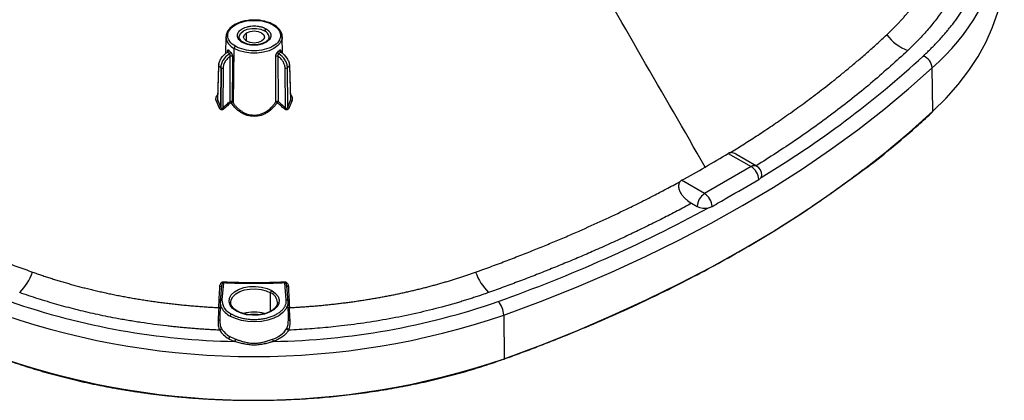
# Model space of a CAD drawing. Header units: millimetres. Extents: x 6 to 1356, y 6 to 988.
# Tile 21 of 23: x 1028 to 1339, y 671 to 792. Entities that reach past the tile are written whole.
import ezdxf

# ---------------------------------------------------------------- set-up
doc = ezdxf.new("R2010")
doc.units = ezdxf.units.MM
doc.header["$LTSCALE"] = 5

msp = doc.modelspace()

# ---------------------------------------------------------------- linework, layer by layer
for p, q in [((1093.15, 786.155), (1093.036, 780.837)), ((1093.149, 786.049), (1093.15, 786.155)), ((1099.69, 784.723), (1099.69, 787.445)), ((1111.059, 780.837), (1110.945, 786.155)), ((1095.495, 765.104), (1095.755, 782.46)), ((1093.631, 781.488), (1093.62, 781.507)), ((1094.434, 765.715), (1094.498, 779.998)), ((1109.596, 779.998), (1109.661, 765.715)), ((1090.784, 777.171), (1090.475, 766.621)), ((1090.536, 766.01), (1090.859, 777.002)), ((1091.489, 776.372), (1091.394, 763.991)), ((1091.577, 776.307), (1091.481, 763.75)), ((1092.248, 776.254), (1092.151, 763.682)), ((1111.944, 763.682), (1111.847, 776.254)), ((1112.701, 763.991), (1112.606, 776.372)), ((1113.236, 777.002), (1113.559, 766.01)), ((1113.62, 766.611), (1113.311, 777.171)), ((1316.806, 762.626), (1316.558, 776.363)), ((1090.492, 766.622), (1090.536, 766.01)), ((1090.961, 763.739), (1090.108, 765.757)), ((1090.536, 766.01), (1091.394, 763.991)), ((1112.701, 763.991), (1113.559, 766.01)), ((1113.987, 765.757), (1113.134, 763.739)), ((1252.057, 749.277), (1259.339, 745.073)), ((1261.006, 745.238), (1254.468, 749.013)), ((1259.339, 745.073), (1244.569, 736.546)), ((1244.569, 736.546), (1237.286, 740.75)), ((1240.471, 733.469), (1242.212, 732.464)), ((1091.72, 707.288), (1091.321, 702.488)), ((1091.76, 707.435), (1091.717, 707.236)), ((1092.323, 708.285), (1091.875, 702.895)), ((1112.22, 702.895), (1111.772, 708.285)), ((1112.378, 707.236), (1112.335, 707.435)), ((1112.357, 707.438), (1112.414, 707.201)), ((1112.774, 702.488), (1112.375, 707.288)), ((1107.183, 699.321), (1107.271, 705.183)), ((1091.309, 702.244), (1091.184, 696.415)), ((1091.321, 702.488), (1091.32, 702.465)), ((1094.661, 702.115), (1094.66, 702.205)), ((1112.774, 702.488), (1112.775, 702.465)), ((1112.911, 696.415), (1112.786, 702.244)), ((1094.856, 697.563), (1094.453, 697.784)), ((1096.709, 699.399), (1096.198, 699.729)), ((1181.02, 698.119), (1181.174, 684.327)), ((1091.211, 696.415), (1091.219, 696.197)), ((1112.876, 696.198), (1112.884, 696.415))]:
    msp.add_line(p, q)
at = {"flags": 128}
for points in [[(1316.806, 762.626), (1321.005, 766.782), (1324.797, 771.066), (1328.171, 775.465), (1331.116, 779.966), (1333.624, 784.554), (1335.687, 789.215), (1337.298, 793.936), (1338.452, 798.701), (1339.146, 803.495), (1339.377, 808.304), (1339.366, 809.373)], [(1316.806, 762.618), (1321.005, 766.774), (1324.797, 771.058), (1328.171, 775.457), (1331.116, 779.958), (1333.624, 784.546), (1335.687, 789.207), (1337.298, 793.928), (1338.452, 798.693), (1339.146, 803.487), (1339.377, 808.296), (1339.374, 808.834)], [(1097.326, 786.049), (1097.383, 786.51), (1097.84, 787.322), (1098.708, 788.012), (1099.904, 788.513), (1101.309, 788.777), (1102.786, 788.777), (1104.191, 788.513), (1105.387, 788.012)], [(1110.945, 786.155), (1110.89, 785.517), (1110.447, 784.395), (1109.582, 783.359), (1108.34, 782.46), (1106.782, 781.742), (1104.986, 781.243), (1103.044, 780.987), (1101.051, 780.987), (1099.108, 781.243), (1097.313, 781.742), (1095.755, 782.46)], [(1104.404, 784.723), (1103.323, 784.306), (1102.047, 784.16), (1100.772, 784.306), (1099.69, 784.723), (1098.968, 785.348), (1098.714, 786.084), (1098.968, 786.82), (1099.69, 787.445)], [(1099.69, 787.445), (1100.772, 787.862), (1102.047, 788.008), (1103.323, 787.862), (1104.404, 787.445), (1105.127, 786.82), (1105.381, 786.084), (1105.127, 785.348), (1104.404, 784.723)], [(1093.376, 781.121), (1093.455, 781.152), (1093.471, 781.16)], [(1110.719, 781.121), (1110.64, 781.152), (1110.619, 781.162)], [(1181.02, 698.119), (1192.632, 702.436), (1203.993, 706.97), (1215.09, 711.718), (1225.911, 716.673), (1236.445, 721.83), (1246.68, 727.184), (1256.605, 732.729), (1266.21, 738.459), (1275.484, 744.367), (1284.418, 750.448), (1293.001, 756.695), (1301.225, 763.101), (1309.08, 769.659), (1316.558, 776.363)], [(1181.174, 684.327), (1192.794, 688.647), (1204.163, 693.185), (1215.267, 697.936), (1226.096, 702.894), (1236.637, 708.055), (1246.879, 713.412), (1256.811, 718.961), (1266.423, 724.695), (1275.704, 730.607), (1284.643, 736.693), (1293.233, 742.944), (1301.462, 749.354), (1309.323, 755.917), (1316.806, 762.626)], [(1181.174, 684.319), (1192.794, 688.639), (1204.163, 693.177), (1215.267, 697.928), (1226.096, 702.886), (1236.637, 708.047), (1246.879, 713.404), (1256.811, 718.953), (1266.423, 724.687), (1275.704, 730.6), (1284.643, 736.685), (1293.233, 742.936), (1301.462, 749.347), (1309.323, 755.909), (1316.806, 762.618)], [(1096.431, 699.371), (1095.25, 700.241), (1094.464, 701.249), (1094.119, 702.337), (1094.235, 703.44), (1094.804, 704.495), (1095.795, 705.441), (1097.149, 706.223), (1098.788, 706.795), (1100.616, 707.124), (1102.527, 707.19), (1104.41, 706.991), (1106.157, 706.538), (1107.664, 705.856)], [(1094.66, 702.205), (1094.781, 702.937), (1095.311, 703.918), (1096.232, 704.798), (1097.492, 705.525), (1099.016, 706.057), (1100.716, 706.363), (1102.493, 706.425), (1104.245, 706.239), (1105.869, 705.817), (1107.271, 705.183)], [(1107.664, 705.856), (1108.845, 704.986), (1109.631, 703.978), (1109.976, 702.89), (1109.86, 701.787), (1109.29, 700.732), (1108.3, 699.786), (1106.946, 699.004), (1105.307, 698.432), (1103.479, 698.103), (1101.568, 698.037), (1099.684, 698.236), (1097.938, 698.69), (1096.431, 699.371)], [(1112.775, 702.465), (1112.663, 701.227), (1112.126, 700.026), (1111.186, 698.911), (1109.88, 697.926), (1108.261, 697.111), (1106.394, 696.498), (1104.353, 696.113), (1102.219, 695.969), (1100.079, 696.073), (1098.017, 696.421), (1096.117, 696.999), (1094.856, 697.563)], [(1181.174, 684.319), (1181.168, 684.236), (1181.152, 684.166), (1181.125, 684.113), (1181.088, 684.078), (1181.044, 684.063), (1180.993, 684.068), (1180.938, 684.093), (1180.881, 684.138)]]:
    msp.add_lwpolyline(points, dxfattribs=at)
for centre, radius, start, end in [((1274.163, 826.103), 65.356, 310.44196, 351.01448), ((1106.239, 787.973), 0.854, 122.60548, 177.39452), ((1108.108, 789.731), 0.267, 64.11271, 127.18365), ((1097.517, 786.479), 4.389, 185.62345, 246.33366), ((1104.474, 785.894), 2.306, 5.60435, 66.69926), ((1314.122, 795.768), 14.91, 216.9455, 249.32894), ((1093.384, 781.929), 0.666, 296.81275, 354.54061), ((1096.61, 782.411), 0.856, 122.65226, 176.77035), ((1098.479, 784.154), 0.281, 67.02176, 125.50082), ((1110.71, 781.929), 0.666, 185.45939, 243.18725), ((1093.43, 781.405), 0.224, 318.89176, 354.18385), ((1093.867, 781.376), 0.728, 302.4804, 355.59523), ((1094.769, 779.165), 0.876, 60.47188, 107.99834), ((1109.326, 779.165), 0.876, 72.00166, 119.52814), ((1110.228, 781.376), 0.728, 184.40477, 237.5196), ((1110.673, 781.41), 0.234, 196.64365, 220.75911), ((1096.722, 1016.255), 320.754, 301.1035, 312.57453), ((1312.237, 775.978), 4.338, 5.09079, 69.91521), ((1091.02, 777.168), 0.231, 113.10032, 225.8305), ((1091.784, 776.681), 0.427, 226.45017, 241.16064), ((1091.978, 777.112), 0.899, 243.54264, 287.45947), ((1112.115, 777.033), 0.824, 251.00678, 306.57929), ((1113.078, 777.172), 0.232, 312.84207, 359.63949), ((1089.575, 767.149), 1.49, 290.94147, 310.14928), ((1090.421, 765.163), 1.523, 290.78738, 309.71535), ((1097.585, 768.059), 6.977, 218.85259, 222.86317), ((1106.51, 768.059), 6.977, 317.13683, 321.14739), ((1113.674, 765.163), 1.523, 230.28463, 249.21261), ((1114.519, 767.149), 1.49, 229.85069, 249.05851), ((1316.494, 762.603), 0.312, 314.287, 2.65183), ((1316.366, 762.618), 0.44, 0.00168, 1.03531), ((1260.316, 743.71), 1.677, 65.69288, 125.61758), ((1256.58, 740.759), 5.121, 2.52783, 57.40046), ((1259.339, 742.351), 3.333, 0, 60.00269), ((1261.422, 742.37), 1.251, 322.79383, 359.12948), ((1247.329, 732.231), 5.123, 122.60548, 177.39452), ((1241.81, 732.232), 5.121, 2.52811, 57.40049), ((1021.816, 1146.01), 470.696, 289.54193, 298.42161), ((1244.583, 737.089), 5.197, 242.8537, 284.06449), ((1014.591, 718.202), 18.573, 315.73238, 339.51197), ((1189.504, 718.202), 18.573, 200.48803, 224.26762), ((1091.35, 708.017), 0.871, 259.74052, 294.7854), ((1087.252, 708.887), 5.107, 353.23298, 357.22718), ((1116.843, 708.887), 5.107, 182.77283, 186.76703), ((1112.745, 708.017), 0.871, 245.2146, 280.25948), ((1108.126, 705.135), 0.856, 122.65226, 176.77035), ((1105.886, 701.914), 3.551, 2.63454, 67.03975), ((1100.024, 919.062), 229.313, 250.85891, 268.97338), ((1095.146, 702.19), 3.836, 175.88431, 208.21158), ((1091.815, 702.396), 0.502, 83.18984, 169.53529), ((1096.841, 703.006), 4.967, 181.27233, 246.31997), ((1104.225, 918.197), 228.445, 270.99194, 289.17577), ((1112.279, 702.396), 0.502, 10.46471, 96.81016), ((1174.418, 697.937), 6.605, 1.57072, 42.8284), ((1102.047, 929.191), 244.195, 251.13132, 288.86868), ((1090.99, 702.486), 2.007, 266.83202, 278.0491), ((1097.543, 703.676), 6.654, 209.73318, 242.32672), ((1095.308, 697.736), 0.856, 122.65226, 176.77035), ((1096.593, 699.15), 0.274, 65.0804, 126.23301), ((1102.048, 687.103), 11.969, 73.94512, 106.16493), ((1113.105, 702.486), 2.007, 261.95089, 273.16794), ((1090.761, 696.956), 0.508, 258.59551, 327.62551), ((1113.334, 696.956), 0.508, 212.37449, 281.40449), ((1091.069, 693.964), 0.623, 278.2753, 353.23975), ((1097.4, 697.127), 7.297, 211.19386, 241.90775), ((1097.626, 697.486), 6.942, 211.19386, 241.90775), ((1105.469, 698.442), 8.298, 286.90259, 326.73495), ((1113.026, 693.964), 0.623, 186.76025, 261.7247), ((1093.503, 691.41), 0.856, 302.65226, 356.77035), ((1100.196, 701.594), 12.559, 240.25381, 250.07252), ((1100.286, 701.736), 11.949, 240.25381, 250.07252), ((1095.129, 690.534), 1.085, 316.46298, 358.36423), ((1108.966, 690.534), 1.085, 181.63577, 223.53702), ((1102.047, 915.849), 244.671, 251.13132, 288.86868), ((1102.047, 915.842), 244.671, 251.13132, 288.86868), ((1180.461, 684.319), 0.713, 0.00166, 0.64109)]:
    msp.add_arc(centre, radius, start, end)
for points, knots in [([(1244.771, 744.957), (1231.351, 768.201), (1217.931, 791.445), (1203.626, 816.22), (1202.427, 817.486), (1197.99, 820.048), (1194.802, 821.888), (1191.614, 823.728)], [0.03717354, 0.03717354, 0.03717354, 0.03717354, 0.80889726, 0.80889726, 0.85973381, 0.85973381, 0.98935078, 0.98935078, 0.98935078, 0.98935078]), ([(1302.205, 786.806), (1302.493, 787.077), (1303.07, 787.62), (1303.916, 788.446), (1304.749, 789.281), (1305.569, 790.128), (1306.375, 790.986), (1307.166, 791.854), (1307.942, 792.733), (1308.703, 793.623), (1309.447, 794.523), (1310.175, 795.433), (1310.886, 796.353), (1311.579, 797.284), (1312.255, 798.224), (1312.912, 799.174), (1313.55, 800.133), (1314.168, 801.101), (1314.766, 802.078), (1315.344, 803.064), (1315.9, 804.058), (1316.435, 805.06), (1316.948, 806.069), (1317.439, 807.087), (1317.907, 808.111), (1318.351, 809.141), (1318.772, 810.178), (1319.17, 811.221), (1319.543, 812.268), (1319.891, 813.321), (1320.215, 814.378), (1320.513, 815.439), (1320.785, 816.503), (1321.032, 817.571), (1321.253, 818.641), (1321.449, 819.713), (1321.559, 820.429), (1321.613, 820.787)], [0, 0, 0, 0, 0.02640725, 0.05297125, 0.07969003, 0.10656195, 0.13358557, 0.16075966, 0.18808316, 0.21555525, 0.24317525, 0.27094272, 0.2988565, 0.32691226, 0.35510507, 0.38343025, 0.41188332, 0.44046005, 0.46915645, 0.49796876, 0.52689348, 0.55592734, 0.58506669, 0.61430465, 0.64363328, 0.67304485, 0.70253183, 0.73208692, 0.76170303, 0.79137333, 0.82109121, 0.8508503, 0.88064442, 0.91046574, 0.94030494, 0.97015274, 1, 1, 1, 1]), ([(1313.727, 780.052), (1314.055, 780.359), (1314.71, 780.973), (1315.666, 781.903), (1316.602, 782.839), (1317.518, 783.781), (1318.412, 784.73), (1319.285, 785.685), (1320.137, 786.647), (1320.967, 787.616), (1321.777, 788.591), (1323.626, 790.893), (1326.294, 794.58), (1329.363, 799.736), (1331.852, 804.995), (1333.324, 809.145), (1334.153, 812.125), (1334.582, 813.909), (1334.945, 815.698), (1335.24, 817.49), (1335.474, 819.287), (1335.574, 820.487), (1335.624, 821.087)], [0, 0, 0, 0, 0.0249202, 0.0498247, 0.0747177, 0.0996031, 0.124485, 0.1493676, 0.1742549, 0.199151, 0.22406, 0.2489859, 0.3744777, 0.5000015, 0.6254932, 0.751017, 0.7925412, 0.8340294, 0.8755005, 0.9169733, 0.9584669, 1, 1, 1, 1]), ([(1329.456, 818.341), (1329.41, 818.017), (1329.32, 817.369), (1329.159, 816.399), (1328.979, 815.431), (1328.779, 814.465), (1328.559, 813.5), (1328.32, 812.538), (1328.06, 811.577), (1327.781, 810.618), (1327.481, 809.661), (1327.002, 808.228), (1326.296, 806.325), (1325.291, 803.965), (1324.165, 801.625), (1323.003, 799.462), (1321.834, 797.474), (1320.682, 795.658), (1319.459, 793.861), (1318.163, 792.083), (1316.794, 790.324), (1315.354, 788.583), (1313.841, 786.862), (1312.254, 785.16), (1310.601, 783.475), (1309.439, 782.37), (1308.858, 781.817)], [0, 0, 0, 0, 0.0251513, 0.0502814, 0.0753939, 0.1004922, 0.12558, 0.1506609, 0.1757384, 0.2008161, 0.2258977, 0.2509867, 0.3137418, 0.3763959, 0.4390043, 0.5016227, 0.551586, 0.6014467, 0.6512329, 0.7009723, 0.7506932, 0.8004236, 0.8501915, 0.900025, 0.9499519, 1, 1, 1, 1]), ([(1108.225, 789.971), (1107.981, 790.102), (1107.278, 790.482), (1105.929, 790.967), (1104.178, 791.342), (1102.333, 791.491), (1100.476, 791.412), (1098.686, 791.106), (1097.036, 790.585), (1095.598, 789.864), (1094.427, 788.966), (1093.609, 787.92), (1093.172, 786.916), (1093.19, 786.279), (1093.196, 786.04)], [0, 0, 0, 0, 0.0474598, 0.1372806, 0.2270074, 0.3165897, 0.4061365, 0.4957753, 0.5856312, 0.6758582, 0.7665319, 0.8572276, 0.9464605, 1, 1, 1, 1]), ([(1096.148, 783.132), (1095.376, 783.578), (1094.757, 784.112), (1093.922, 785.277), (1093.704, 785.907), (1093.704, 787.168), (1093.922, 787.798), (1094.757, 788.963), (1095.376, 789.497), (1096.92, 790.389), (1097.846, 790.746), (1099.864, 791.229), (1100.955, 791.354), (1103.14, 791.354), (1104.231, 791.229), (1106.249, 790.746), (1107.175, 790.389), (1107.947, 789.943)], [0, 0, 0, 0, 0.125, 0.125, 0.25, 0.25, 0.375, 0.375, 0.5, 0.5, 0.625, 0.625, 0.75, 0.75, 0.875, 0.875, 1, 1, 1, 1]), ([(1107.947, 789.943), (1108.719, 789.497), (1109.337, 788.963), (1110.173, 787.798), (1110.39, 787.168), (1110.39, 785.907), (1110.173, 785.277), (1109.337, 784.112), (1108.719, 783.578), (1107.175, 782.686), (1106.249, 782.329), (1104.231, 781.847), (1103.14, 781.721), (1100.955, 781.721), (1099.864, 781.847), (1097.846, 782.329), (1096.92, 782.686), (1096.148, 783.132)], [0, 0, 0, 0, 0.125, 0.125, 0.25, 0.25, 0.375, 0.375, 0.5, 0.5, 0.625, 0.625, 0.75, 0.75, 0.875, 0.875, 1, 1, 1, 1]), ([(1098.315, 784.383), (1098.238, 784.429), (1098.084, 784.521), (1097.874, 784.669), (1097.679, 784.823), (1097.502, 784.985), (1097.342, 785.153), (1097.096, 785.456), (1096.841, 785.915), (1096.734, 786.537), (1096.841, 787.16), (1097.162, 787.74), (1097.655, 788.261), (1098.293, 788.704), (1099.062, 789.073), (1099.963, 789.357), (1100.969, 789.543), (1102.047, 789.605), (1103.125, 789.543), (1104.026, 789.377), (1104.741, 789.167), (1105.294, 788.953), (1105.617, 788.779), (1105.779, 788.692)], [0, 0, 0, 0, 0.020137, 0.0401217, 0.0600334, 0.0799522, 0.0999581, 0.1201302, 0.1850445, 0.2500926, 0.3150015, 0.380055, 0.4399696, 0.5000281, 0.5599481, 0.6200013, 0.6849156, 0.7499637, 0.8148727, 0.8799261, 0.920025, 0.9598354, 1, 1, 1, 1]), ([(1105.779, 788.692), (1105.857, 788.646), (1106.01, 788.554), (1106.221, 788.406), (1106.416, 788.252), (1106.593, 788.091), (1106.752, 787.923), (1106.999, 787.62), (1107.254, 787.16), (1107.361, 786.538), (1107.254, 785.915), (1106.933, 785.335), (1106.44, 784.815), (1105.802, 784.371), (1105.033, 784.002), (1104.132, 783.718), (1103.126, 783.532), (1102.048, 783.47), (1100.97, 783.532), (1100.069, 783.698), (1099.354, 783.908), (1098.801, 784.122), (1098.478, 784.296), (1098.315, 784.383)], [0, 0, 0, 0, 0.020137, 0.0401217, 0.0600334, 0.0799522, 0.0999581, 0.1201302, 0.1850445, 0.2500926, 0.3150015, 0.380055, 0.4399696, 0.5000281, 0.5599481, 0.6200013, 0.6849156, 0.7499637, 0.8148727, 0.8799261, 0.920025, 0.9598354, 1, 1, 1, 1]), ([(1110.899, 786.151), (1110.909, 786.29), (1110.944, 786.805), (1110.603, 787.682), (1109.911, 788.704), (1109.059, 789.458), (1108.431, 789.844), (1108.225, 789.971)], [0, 0, 0, 0, 0.09404479, 0.34984929, 0.60697264, 0.87099592, 1, 1, 1, 1]), ([(1098.593, 784.411), (1098.445, 784.503), (1098.015, 784.773), (1097.55, 785.291), (1097.314, 785.748), (1097.35, 786.001), (1097.358, 786.06)], [0, 0, 0, 0, 0.1838974, 0.5361566, 0.890956, 1, 1, 1, 1]), ([(1106.737, 786.108), (1106.738, 785.962), (1106.741, 785.63), (1106.384, 785.062), (1105.675, 784.462), (1104.637, 783.975), (1103.4, 783.665), (1102.05, 783.557), (1100.703, 783.665), (1099.498, 783.957), (1098.881, 784.266), (1098.593, 784.411)], [0, 0, 0, 0, 0.0865807, 0.1980177, 0.3174308, 0.4333519, 0.5491205, 0.6654852, 0.7821364, 0.8984274, 1, 1, 1, 1]), ([(1252.613, 749.484), (1253.284, 749.896), (1254.647, 750.732), (1256.701, 752.018), (1258.799, 753.35), (1260.942, 754.733), (1263.128, 756.168), (1265.359, 757.657), (1267.634, 759.202), (1269.953, 760.807), (1272.318, 762.474), (1274.729, 764.208), (1277.189, 766.012), (1279.7, 767.893), (1282.266, 769.857), (1284.89, 771.912), (1287.578, 774.067), (1290.336, 776.333), (1293.173, 778.723), (1296.099, 781.259), (1299.137, 783.963), (1301.161, 785.839), (1302.205, 786.806)], [0, 0, 0, 0, 0.0359976, 0.0730868, 0.1112914, 0.1506431, 0.1911778, 0.2329319, 0.2759488, 0.3202804, 0.3659876, 0.413141, 0.4618286, 0.5121756, 0.5643299, 0.6184582, 0.674748, 0.7334169, 0.7947911, 0.8592832, 0.9274361, 1, 1, 1, 1]), ([(1093.62, 781.507), (1093.622, 781.545), (1093.625, 781.62), (1093.636, 781.72), (1093.655, 781.823), (1093.686, 781.918), (1093.734, 781.99), (1093.796, 782.023), (1093.87, 782.013), (1093.954, 781.965), (1094.016, 781.898), (1094.047, 781.865)], [0, 0, 0, 0, 0.0843829, 0.1676663, 0.2509454, 0.3767821, 0.5000004, 0.6245339, 0.7497022, 0.8758286, 1, 1, 1, 1]), ([(1110.048, 781.865), (1110.068, 781.888), (1110.109, 781.934), (1110.169, 781.98), (1110.233, 782.014), (1110.299, 782.023), (1110.36, 781.991), (1110.408, 781.919), (1110.443, 781.811), (1110.467, 781.674), (1110.472, 781.563), (1110.475, 781.507)], [0, 0, 0, 0, 0.0827786, 0.165686, 0.2504837, 0.3752314, 0.4995784, 0.6223614, 0.7486328, 0.8738248, 1, 1, 1, 1]), ([(1090.859, 777.002), (1090.869, 777.391), (1090.944, 777.79), (1091.223, 778.609), (1091.421, 779.011), (1092.181, 780.177), (1092.895, 780.862), (1093.685, 781.334)], [0, 0, 0, 0, 0.25, 0.25, 0.5, 0.5, 1, 1, 1, 1]), ([(1094.258, 780.762), (1093.471, 780.286), (1092.765, 779.593), (1092.021, 778.412), (1091.828, 778.004), (1091.562, 777.173), (1091.493, 776.767), (1091.489, 776.372)], [0, 0, 0, 0, 0.5, 0.5, 0.75, 0.75, 1, 1, 1, 1]), ([(1094.498, 779.998), (1094.418, 779.943), (1094.257, 779.833), (1094.025, 779.648), (1093.801, 779.451), (1093.518, 779.17), (1093.193, 778.793), (1092.862, 778.306), (1092.595, 777.797), (1092.4, 777.276), (1092.274, 776.755), (1092.257, 776.421), (1092.248, 776.254)], [0, 0, 0, 0, 0.0626073, 0.1250634, 0.1877428, 0.2510162, 0.3759839, 0.5008069, 0.6253766, 0.7504578, 0.8751019, 1, 1, 1, 1]), ([(1093.685, 781.334), (1093.67, 781.352), (1093.64, 781.388), (1093.596, 781.415), (1093.555, 781.424), (1093.531, 781.411), (1093.519, 781.405)], [0, 0, 0, 0, 0.2562753, 0.5116917, 0.767407, 1, 1, 1, 1]), ([(1093.646, 781.497), (1093.645, 781.5), (1093.64, 781.509), (1093.605, 781.466), (1093.549, 781.427), (1093.522, 781.408)], [0, 0, 0, 0, 0.2372778, 0.6436638, 1, 1, 1, 1]), ([(1094.498, 779.998), (1094.506, 780.033), (1094.522, 780.102), (1094.525, 780.212), (1094.513, 780.321), (1094.476, 780.462), (1094.391, 780.633), (1094.303, 780.717), (1094.258, 780.762)], [0, 0, 0, 0, 0.1298219, 0.2572262, 0.3814831, 0.5016946, 0.7399516, 1, 1, 1, 1]), ([(1094.593, 781.32), (1094.619, 781.296), (1094.67, 781.249), (1094.749, 781.158), (1094.838, 781.038), (1094.935, 780.884), (1095.029, 780.697), (1095.105, 780.5), (1095.16, 780.303), (1095.195, 780.108), (1095.199, 779.987), (1095.201, 779.927)], [0, 0, 0, 0, 0.0827786, 0.165686, 0.2504837, 0.3752314, 0.4995784, 0.6223614, 0.7486328, 0.8738249, 1, 1, 1, 1]), ([(1108.894, 779.927), (1108.895, 779.967), (1108.896, 780.046), (1108.912, 780.173), (1108.94, 780.324), (1108.989, 780.499), (1109.066, 780.696), (1109.16, 780.884), (1109.268, 781.056), (1109.385, 781.209), (1109.463, 781.283), (1109.502, 781.32)], [0, 0, 0, 0, 0.0843829, 0.1676663, 0.2509454, 0.3767821, 0.5000004, 0.6245339, 0.7497022, 0.8758286, 1, 1, 1, 1]), ([(1109.837, 780.762), (1109.819, 780.746), (1109.782, 780.714), (1109.729, 780.651), (1109.682, 780.58), (1109.642, 780.505), (1109.594, 780.385), (1109.559, 780.205), (1109.584, 780.068), (1109.596, 779.998)], [0, 0, 0, 0, 0.1059737, 0.2107306, 0.3125707, 0.4100445, 0.5021254, 0.7445087, 1, 1, 1, 1]), ([(1111.847, 776.254), (1111.844, 776.337), (1111.839, 776.503), (1111.807, 776.758), (1111.757, 777.015), (1111.663, 777.361), (1111.5, 777.796), (1111.233, 778.305), (1110.902, 778.792), (1110.512, 779.244), (1110.077, 779.658), (1109.756, 779.885), (1109.596, 779.998)], [0, 0, 0, 0, 0.06252199, 0.12473837, 0.18701562, 0.24971914, 0.3743008, 0.49937079, 0.6236952, 0.7491623, 0.87477816, 1, 1, 1, 1]), ([(1112.606, 776.372), (1112.602, 776.767), (1112.533, 777.173), (1112.267, 778.004), (1112.074, 778.412), (1111.33, 779.593), (1110.624, 780.286), (1109.837, 780.762)], [0, 0, 0, 0, 0.25, 0.25, 0.5, 0.5, 1, 1, 1, 1]), ([(1110.576, 781.405), (1110.564, 781.411), (1110.54, 781.424), (1110.498, 781.415), (1110.455, 781.388), (1110.425, 781.352), (1110.41, 781.334)], [0, 0, 0, 0, 0.232138, 0.4882245, 0.7440174, 1, 1, 1, 1]), ([(1110.41, 781.334), (1111.2, 780.862), (1111.914, 780.177), (1112.674, 779.011), (1112.872, 778.609), (1113.151, 777.79), (1113.226, 777.391), (1113.236, 777.002)], [0, 0, 0, 0, 0.5, 0.5, 0.75, 0.75, 1, 1, 1, 1]), ([(1110.572, 781.408), (1110.546, 781.427), (1110.489, 781.466), (1110.455, 781.509), (1110.45, 781.5), (1110.448, 781.497)], [0, 0, 0, 0, 0.3565935, 0.7632351, 1, 1, 1, 1]), ([(1308.858, 781.817), (1305.229, 778.519), (1297.988, 771.938), (1286.069, 762.482), (1273.806, 753.562), (1265.093, 748.007), (1260.908, 745.337)], [0, 0, 0, 0, 0.2555331, 0.509898, 0.7645427, 1, 1, 1, 1]), ([(1113.236, 777.002), (1113.131, 776.899), (1112.921, 776.692), (1112.711, 776.479), (1112.606, 776.372)], [0, 0, 0, 0, 0.5, 1, 1, 1, 1]), ([(1090.108, 765.757), (1090.086, 765.815), (1090.041, 765.93), (1089.998, 766.11), (1089.973, 766.295), (1089.967, 766.486), (1089.979, 766.681), (1090.015, 766.908), (1090.081, 767.158), (1090.196, 767.425), (1090.346, 767.674), (1090.484, 767.811), (1090.55, 767.877)], [0, 0, 0, 0, 0.08122, 0.1621821, 0.2437698, 0.3268395, 0.412195, 0.50057, 0.6267086, 0.7494061, 0.878748, 1, 1, 1, 1]), ([(1113.545, 767.877), (1113.579, 767.846), (1113.647, 767.782), (1113.738, 767.672), (1113.821, 767.551), (1113.917, 767.383), (1114.013, 767.16), (1114.088, 766.881), (1114.126, 766.595), (1114.125, 766.307), (1114.085, 766.024), (1114.019, 765.846), (1113.987, 765.757)], [0, 0, 0, 0, 0.0597486, 0.12096, 0.1842076, 0.2500118, 0.3728822, 0.4993967, 0.6259207, 0.7497093, 0.8764385, 1, 1, 1, 1]), ([(1113.559, 766.01), (1113.585, 766.154), (1113.619, 766.346), (1113.624, 766.548), (1113.62, 766.604), (1113.619, 766.611)], [0, 0, 0, 0, 0.7210624, 0.9630123, 1, 1, 1, 1]), ([(1092.471, 763.313), (1092.428, 763.277), (1092.346, 763.208), (1092.207, 763.129), (1092.036, 763.065), (1091.827, 763.035), (1091.594, 763.077), (1091.381, 763.182), (1091.206, 763.336), (1091.062, 763.525), (1090.995, 763.666), (1090.961, 763.739)], [0, 0, 0, 0, 0.08738858, 0.17007071, 0.25007908, 0.375107, 0.49935044, 0.62029243, 0.7494187, 0.87075975, 1, 1, 1, 1]), ([(1091.394, 763.991), (1091.406, 763.947), (1091.43, 763.865), (1091.465, 763.786), (1091.481, 763.75)], [0, 0, 0, 0, 0.5327138, 1, 1, 1, 1]), ([(1091.481, 763.75), (1091.502, 763.709), (1091.542, 763.633), (1091.62, 763.542), (1091.704, 763.482), (1091.826, 763.442), (1092.009, 763.497), (1092.099, 763.614), (1092.151, 763.682)], [0, 0, 0, 0, 0.1560047, 0.2883076, 0.4011418, 0.5012416, 0.7129125, 1, 1, 1, 1]), ([(1092.151, 763.682), (1092.533, 764.024), (1093.291, 764.705), (1094.055, 765.379), (1094.434, 765.715)], [0, 0, 0, 0, 0.5031475, 1, 1, 1, 1]), ([(1094.744, 765.346), (1094.366, 765.01), (1093.606, 764.336), (1092.851, 763.655), (1092.471, 763.313)], [0, 0, 0, 0, 0.4970026, 1, 1, 1, 1]), ([(1094.434, 765.715), (1094.535, 765.747), (1094.67, 765.763), (1094.93, 765.739), (1095.049, 765.699), (1095.127, 765.65)], [0, 0, 0, 0, 0.5, 0.5, 1, 1, 1, 1]), ([(1094.434, 765.715), (1094.443, 765.703), (1094.462, 765.678), (1094.507, 765.621), (1094.569, 765.546), (1094.653, 765.448), (1094.711, 765.383), (1094.744, 765.346)], [0, 0, 0, 0, 0.11069035, 0.24683226, 0.50023699, 0.71647424, 1, 1, 1, 1]), ([(1094.744, 765.346), (1094.768, 765.361), (1094.818, 765.394), (1094.895, 765.449), (1094.98, 765.514), (1095.048, 765.571), (1095.098, 765.619), (1095.117, 765.639), (1095.127, 765.65)], [0, 0, 0, 0, 0.1518219, 0.3183132, 0.5001313, 0.7539542, 0.8769386, 1, 1, 1, 1]), ([(1109.351, 765.346), (1109.268, 765.221), (1109.102, 764.973), (1108.837, 764.616), (1108.563, 764.272), (1108.278, 763.943), (1107.825, 763.46), (1107.175, 762.863), (1106.272, 762.21), (1105.301, 761.676), (1103.915, 761.143), (1102.051, 760.855), (1100.188, 761.141), (1098.798, 761.675), (1097.827, 762.207), (1096.925, 762.859), (1096.203, 763.521), (1095.624, 764.156), (1095.162, 764.73), (1094.884, 765.139), (1094.744, 765.346)], [0, 0, 0, 0, 0.0255967, 0.0508558, 0.0758094, 0.1004903, 0.1249325, 0.1884443, 0.2499928, 0.313355, 0.3751011, 0.4994772, 0.6248315, 0.6864421, 0.7497007, 0.8111817, 0.8746492, 0.9156447, 0.957377, 1, 1, 1, 1]), ([(1095.127, 765.65), (1095.187, 765.557), (1095.306, 765.372), (1095.432, 765.193), (1095.495, 765.104)], [0, 0, 0, 0, 0.5036818, 1, 1, 1, 1]), ([(1095.495, 765.104), (1095.593, 764.971), (1095.786, 764.709), (1096.094, 764.337), (1096.41, 763.987), (1096.736, 763.658), (1097.07, 763.352), (1097.411, 763.069), (1097.758, 762.808), (1098.111, 762.569), (1098.941, 762.067), (1100.344, 761.493), (1102.381, 761.291), (1104.391, 761.688), (1105.835, 762.43), (1106.8, 763.152), (1107.386, 763.674), (1107.948, 764.266), (1108.486, 764.925), (1108.805, 765.405), (1108.968, 765.65)], [0, 0, 0, 0, 0.030467, 0.0602566, 0.0893855, 0.1178716, 0.1457343, 0.1729941, 0.199673, 0.2257946, 0.251384, 0.3782525, 0.500106, 0.6207248, 0.7483459, 0.7946688, 0.8428898, 0.8931213, 0.9454622, 1, 1, 1, 1]), ([(1108.968, 765.65), (1108.973, 765.645), (1108.982, 765.635), (1109.003, 765.613), (1109.047, 765.572), (1109.118, 765.511), (1109.225, 765.429), (1109.304, 765.377), (1109.351, 765.346)], [0, 0, 0, 0, 0.0604008, 0.1216663, 0.2463047, 0.5003345, 0.7067684, 1, 1, 1, 1]), ([(1109.001, 765.669), (1109.083, 765.712), (1109.199, 765.745), (1109.443, 765.761), (1109.567, 765.745), (1109.661, 765.715)], [0, 0, 0, 0, 0.5, 0.5, 1, 1, 1, 1]), ([(1109.351, 765.346), (1109.37, 765.367), (1109.408, 765.409), (1109.465, 765.475), (1109.529, 765.549), (1109.598, 765.633), (1109.639, 765.687), (1109.661, 765.715)], [0, 0, 0, 0, 0.1624646, 0.3284456, 0.5003253, 0.7367295, 1, 1, 1, 1]), ([(1111.624, 763.313), (1111.244, 763.655), (1110.489, 764.336), (1109.729, 765.01), (1109.351, 765.346)], [0, 0, 0, 0, 0.5029973, 1, 1, 1, 1]), ([(1109.661, 765.715), (1110.04, 765.379), (1110.804, 764.705), (1111.562, 764.024), (1111.944, 763.682)], [0, 0, 0, 0, 0.4968525, 1, 1, 1, 1]), ([(1113.134, 763.739), (1113.111, 763.689), (1113.068, 763.594), (1112.985, 763.462), (1112.871, 763.321), (1112.715, 763.183), (1112.504, 763.078), (1112.27, 763.035), (1112.035, 763.068), (1111.812, 763.161), (1111.688, 763.261), (1111.624, 763.313)], [0, 0, 0, 0, 0.08685214, 0.16975807, 0.24976885, 0.37857179, 0.49958868, 0.62397762, 0.74958276, 0.87048311, 1, 1, 1, 1]), ([(1111.944, 763.682), (1111.973, 763.643), (1112.026, 763.572), (1112.125, 763.494), (1112.227, 763.455), (1112.33, 763.457), (1112.464, 763.519), (1112.609, 763.703), (1112.667, 763.884), (1112.701, 763.991)], [0, 0, 0, 0, 0.1282148, 0.2357736, 0.3279362, 0.4128725, 0.5007905, 0.706296, 1, 1, 1, 1]), ([(1294.963, 744.122), (1295.837, 744.779), (1299.297, 747.378), (1305.023, 752.059), (1311.389, 757.495), (1315.181, 760.974), (1316.712, 762.38)], [0, 0, 0, 0, 0.1120722, 0.4436932, 0.7753101, 1, 1, 1, 1]), ([(1252.613, 749.484), (1252.563, 749.474), (1252.464, 749.454), (1252.321, 749.408), (1252.185, 749.35), (1252.1, 749.302), (1252.057, 749.277)], [0, 0, 0, 0, 0.2525411, 0.502909, 0.7518192, 1, 1, 1, 1]), ([(1254.459, 748.995), (1254.21, 749.135), (1253.704, 749.419), (1253.064, 749.536), (1252.714, 749.496), (1252.613, 749.484)], [0, 0, 0, 0, 0.4073388, 0.8290646, 1, 1, 1, 1]), ([(1180.881, 684.138), (1181.732, 684.444), (1183.435, 685.058), (1185.975, 685.991), (1188.503, 686.934), (1191.019, 687.887), (1193.523, 688.851), (1196.015, 689.824), (1198.495, 690.808), (1203.432, 692.798), (1210.743, 695.857), (1218.03, 699.095), (1224.319, 701.997), (1230.557, 704.962), (1241.891, 710.624), (1253.647, 717.031), (1264.907, 723.721), (1273.099, 728.878), (1281.03, 734.167), (1286.806, 738.255), (1291.394, 741.619), (1293.439, 743.17), (1294.844, 744.235)], [0, 0, 0, 0, 0.0193944, 0.0387872, 0.0581784, 0.0775679, 0.0969558, 0.1163421, 0.1357268, 0.1551099, 0.2326995, 0.310211, 0.3327973, 0.3883142, 0.4663488, 0.6224609, 0.7005624, 0.7785971, 0.8566749, 0.9347254, 0.9551868, 1, 1, 1, 1]), ([(967.279, 740.364), (967.993, 739.977), (969.443, 739.189), (971.67, 738.003), (973.98, 736.791), (976.377, 735.553), (978.864, 734.29), (981.445, 733.001), (984.124, 731.687), (986.907, 730.346), (989.798, 728.98), (992.804, 727.586), (995.932, 726.164), (999.193, 724.713), (1002.598, 723.23), (1006.162, 721.713), (1009.899, 720.159), (1013.828, 718.564), (1017.974, 716.924), (1022.371, 715.232), (1027.06, 713.475), (1030.312, 712.305), (1031.989, 711.701)], [0, 0, 0, 0, 0.0359989, 0.0730892, 0.1112948, 0.1506474, 0.1911829, 0.2329376, 0.2759549, 0.3202869, 0.3659943, 0.4131477, 0.4618353, 0.5121822, 0.5643362, 0.6184641, 0.6747534, 0.7334216, 0.7947949, 0.859286, 0.9274376, 1, 1, 1, 1]), ([(1172.106, 711.701), (1172.97, 712.011), (1174.679, 712.623), (1177.201, 713.546), (1179.658, 714.458), (1182.058, 715.364), (1184.405, 716.263), (1186.706, 717.157), (1188.963, 718.048), (1191.181, 718.935), (1193.363, 719.821), (1195.513, 720.705), (1197.632, 721.589), (1199.722, 722.472), (1201.786, 723.357), (1203.825, 724.242), (1207.723, 725.957), (1213.398, 728.534), (1218.97, 731.193), (1222.899, 733.127), (1225.491, 734.421), (1228.718, 736.065), (1232.58, 738.075), (1235.329, 739.561), (1236.815, 740.364)], [0, 0, 0, 0, 0.0373506, 0.0738522, 0.1095891, 0.1446455, 0.1791044, 0.2130315, 0.2464769, 0.2794906, 0.3121218, 0.3444155, 0.3764008, 0.4081042, 0.439552, 0.4707704, 0.5017858, 0.6194838, 0.7358828, 0.7671399, 0.8090528, 0.8616853, 0.9252083, 1, 1, 1, 1]), ([(1236.815, 740.364), (1236.704, 740.233), (1236.612, 740.087), (1236.466, 739.769), (1236.411, 739.596), (1236.307, 739.063), (1236.314, 738.683), (1236.444, 737.948), (1236.566, 737.585), (1236.883, 736.899), (1237.076, 736.576), (1237.51, 735.965), (1237.752, 735.675), (1238.256, 735.139), (1238.52, 734.89), (1239.331, 734.196), (1239.9, 733.798), (1240.471, 733.469)], [0, 0, 0, 0, 0.0625, 0.0625, 0.125, 0.125, 0.25, 0.25, 0.375, 0.375, 0.5, 0.5, 0.625, 0.625, 0.75, 0.75, 1, 1, 1, 1]), ([(1246.926, 732.458), (1248.497, 733.368), (1250.068, 734.276), (1251.64, 735.184), (1254.992, 737.12), (1258.344, 739.056), (1261.696, 740.985)], [0, 0, 0, 0, 0.003000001, 0.003000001, 0.003000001, 0.0093999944, 0.0093999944, 0.0093999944, 0.0093999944]), ([(1240.471, 733.469), (1239.714, 733.063), (1238.199, 732.252), (1235.907, 731.047), (1233.598, 729.851), (1231.272, 728.666), (1228.929, 727.49), (1226.569, 726.324), (1224.191, 725.167), (1221.797, 724.021), (1219.385, 722.884), (1216.956, 721.758), (1214.51, 720.641), (1212.047, 719.533), (1208.871, 718.128), (1204.963, 716.438), (1200.301, 714.48), (1195.587, 712.558), (1190.82, 710.672), (1186.001, 708.822), (1181.133, 707.006), (1177.848, 705.828), (1176.204, 705.238)], [0, 0, 0, 0, 0.0383112, 0.0766363, 0.1149778, 0.1533378, 0.1917187, 0.2301228, 0.2685524, 0.3070099, 0.3454974, 0.3840174, 0.422572, 0.4611636, 0.4997944, 0.5710007, 0.6422674, 0.7136087, 0.7850386, 0.8565711, 0.9282203, 1, 1, 1, 1]), ([(1031.989, 711.701), (1032.458, 711.535), (1033.401, 711.201), (1034.832, 710.712), (1036.281, 710.23), (1037.75, 709.756), (1039.236, 709.29), (1040.742, 708.833), (1042.265, 708.384), (1043.807, 707.944), (1045.367, 707.514), (1046.945, 707.093), (1048.541, 706.682), (1050.154, 706.281), (1051.783, 705.891), (1053.43, 705.511), (1055.092, 705.142), (1056.77, 704.785), (1058.463, 704.439), (1060.171, 704.105), (1061.894, 703.784), (1063.63, 703.474), (1065.38, 703.178), (1067.142, 702.894), (1068.917, 702.624), (1070.703, 702.367), (1072.499, 702.124), (1074.305, 701.894), (1076.121, 701.678), (1077.944, 701.477), (1079.775, 701.29), (1081.614, 701.118), (1083.458, 700.96), (1085.308, 700.818), (1087.162, 700.69), (1089.019, 700.577), (1090.259, 700.513), (1090.879, 700.482)], [0, 0, 0, 0, 0.0264081, 0.0529728, 0.0796923, 0.106565, 0.1335892, 0.1607639, 0.188088, 0.2155606, 0.2431811, 0.2709491, 0.2988632, 0.3269194, 0.3551125, 0.3834379, 0.4118912, 0.4404681, 0.4691646, 0.4979769, 0.5269016, 0.5559354, 0.5850747, 0.6143125, 0.6436409, 0.6730521, 0.7025388, 0.7320934, 0.7617091, 0.7913788, 0.8210961, 0.8508545, 0.8806479, 0.9104685, 0.9403068, 0.9701537, 1, 1, 1, 1]), ([(1113.215, 700.482), (1113.758, 700.509), (1114.844, 700.564), (1116.47, 700.661), (1118.094, 700.769), (1119.715, 700.888), (1121.331, 701.018), (1122.944, 701.16), (1124.552, 701.314), (1126.154, 701.478), (1127.75, 701.653), (1129.34, 701.84), (1130.924, 702.037), (1132.499, 702.245), (1134.068, 702.463), (1135.627, 702.692), (1137.178, 702.93), (1138.72, 703.179), (1140.252, 703.438), (1141.773, 703.707), (1143.284, 703.985), (1144.784, 704.272), (1146.273, 704.569), (1147.75, 704.875), (1149.216, 705.19), (1150.67, 705.513), (1152.111, 705.844), (1153.54, 706.184), (1154.955, 706.532), (1156.358, 706.888), (1157.747, 707.251), (1159.123, 707.622), (1160.484, 708), (1161.832, 708.386), (1163.166, 708.778), (1164.486, 709.176), (1165.792, 709.582), (1167.083, 709.993), (1168.361, 710.411), (1169.623, 710.835), (1170.872, 711.264), (1171.696, 711.556), (1172.106, 711.701)], [0, 0, 0, 0, 0.0261234, 0.0522476, 0.0783666, 0.1044743, 0.1305642, 0.1566304, 0.1826681, 0.2086733, 0.2346417, 0.2605688, 0.2864501, 0.312281, 0.3380565, 0.3637718, 0.3894218, 0.4150011, 0.4405047, 0.4659274, 0.4912669, 0.5165209, 0.5416872, 0.5667634, 0.5917468, 0.6166348, 0.6414246, 0.6661132, 0.6906974, 0.7151741, 0.7395398, 0.7637926, 0.7879322, 0.8119582, 0.8358701, 0.8596675, 0.8833496, 0.9069157, 0.9303649, 0.9536961, 0.9769083, 1, 1, 1, 1]), ([(1091.195, 707.16), (1091.199, 707.217), (1091.206, 707.331), (1091.235, 707.5), (1091.304, 707.775), (1091.435, 708.07), (1091.65, 708.343), (1091.853, 708.51), (1092.091, 708.626), (1092.266, 708.635), (1092.352, 708.64)], [0, 0, 0, 0, 0.0841986, 0.1670481, 0.249078, 0.4985168, 0.6283382, 0.7490757, 0.8763721, 1, 1, 1, 1]), ([(1092.323, 708.285), (1092.297, 708.284), (1092.243, 708.283), (1092.164, 708.253), (1092.087, 708.203), (1091.961, 708.079), (1091.814, 707.823), (1091.78, 707.577), (1091.76, 707.435)], [0, 0, 0, 0, 0.0642192, 0.1331357, 0.2107865, 0.3000314, 0.5975524, 1, 1, 1, 1]), ([(1111.772, 708.285), (1111.232, 708.262), (1110.152, 708.217), (1108.531, 708.164), (1106.91, 708.123), (1105.289, 708.093), (1103.668, 708.075), (1102.047, 708.069), (1100.427, 708.075), (1098.806, 708.093), (1097.185, 708.123), (1095.564, 708.164), (1093.943, 708.217), (1092.863, 708.262), (1092.323, 708.285)], [0, 0, 0, 0, 0.0834561, 0.1668453, 0.2501809, 0.3334763, 0.4167449, 0.5, 0.5832552, 0.6665237, 0.7498191, 0.8331547, 0.9165439, 1, 1, 1, 1]), ([(1092.352, 708.64), (1095.57, 708.498), (1102.047, 708.354), (1108.525, 708.498), (1111.742, 708.64)], [0.369022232, 0.369022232, 0.369022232, 0.369022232, 0.374999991, 0.380977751, 0.380977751, 0.380977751, 0.380977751]), ([(1111.742, 708.64), (1111.786, 708.639), (1111.871, 708.639), (1111.999, 708.612), (1112.122, 708.567), (1112.273, 708.484), (1112.444, 708.344), (1112.654, 708.076), (1112.844, 707.678), (1112.881, 707.337), (1112.9, 707.16)], [0, 0, 0, 0, 0.0620775, 0.1235305, 0.1859256, 0.2507594, 0.3713266, 0.5012052, 0.7416195, 1, 1, 1, 1]), ([(1112.335, 707.435), (1112.315, 707.577), (1112.281, 707.823), (1112.134, 708.079), (1112.008, 708.203), (1111.931, 708.253), (1111.851, 708.283), (1111.798, 708.284), (1111.772, 708.285)], [0, 0, 0, 0, 0.4028809, 0.7002604, 0.7893803, 0.8669414, 0.9358036, 1, 1, 1, 1]), ([(1091.158, 693.347), (1090.597, 693.373), (1089.475, 693.426), (1087.795, 693.519), (1086.118, 693.622), (1084.444, 693.738), (1082.773, 693.865), (1081.105, 694.003), (1079.441, 694.153), (1077.78, 694.314), (1076.122, 694.487), (1073.639, 694.763), (1070.344, 695.172), (1066.256, 695.752), (1062.202, 696.401), (1058.456, 697.072), (1055.011, 697.747), (1051.866, 698.412), (1048.753, 699.118), (1045.673, 699.867), (1042.625, 700.657), (1039.611, 701.488), (1036.629, 702.362), (1033.681, 703.277), (1030.762, 704.232), (1028.848, 704.902), (1027.89, 705.238)], [0, 0, 0, 0, 0.0251513, 0.0502814, 0.0753939, 0.1004922, 0.12558, 0.1506609, 0.1757384, 0.2008161, 0.2258977, 0.2509867, 0.3137418, 0.3763959, 0.4390043, 0.5016227, 0.551586, 0.6014467, 0.6512329, 0.7009724, 0.7506932, 0.8004236, 0.8501915, 0.900025, 0.9499519, 1, 1, 1, 1]), ([(1176.204, 705.238), (1175.725, 705.069), (1174.765, 704.73), (1173.314, 704.235), (1171.855, 703.75), (1170.388, 703.275), (1168.911, 702.811), (1167.427, 702.357), (1165.933, 701.914), (1164.431, 701.481), (1162.92, 701.058), (1159.381, 700.098), (1153.727, 698.703), (1145.834, 697.069), (1137.778, 695.705), (1131.227, 694.837), (1126.273, 694.304), (1122.958, 693.994), (1119.63, 693.731), (1116.289, 693.51), (1114.055, 693.402), (1112.936, 693.347)], [0, 0, 0, 0, 0.02512231, 0.05021617, 0.0752851, 0.10033261, 0.12536224, 0.1503775, 0.17538196, 0.20037915, 0.22537262, 0.25036591, 0.37507947, 0.49982245, 0.62471193, 0.7498555, 0.79984511, 0.84982596, 0.89982648, 0.94987505, 1, 1, 1, 1]), ([(1096.198, 699.729), (1096.183, 699.74), (1095.81, 699.98), (1095.265, 700.522), (1094.786, 701.344), (1094.6, 701.899), (1094.664, 702.184), (1094.665, 702.192)], [0, 0, 0, 0, 0.0143543, 0.3370988, 0.660462, 0.9909831, 1, 1, 1, 1]), ([(1094.846, 698.456), (1094.966, 698.389), (1095.204, 698.255), (1095.582, 698.068), (1095.974, 697.891), (1096.38, 697.726), (1096.801, 697.572), (1097.544, 697.328), (1098.655, 697.045), (1100.172, 696.812), (1101.734, 696.713), (1103.278, 696.756), (1104.772, 696.926), (1106.183, 697.218), (1107.507, 697.625), (1108.73, 698.148), (1109.823, 698.78), (1110.746, 699.513), (1111.468, 700.318), (1111.878, 701.029), (1112.091, 701.605), (1112.191, 702.033), (1112.24, 702.463), (1112.227, 702.751), (1112.22, 702.895)], [0, 0, 0, 0, 0.02043455, 0.04077619, 0.06107377, 0.08137644, 0.10173333, 0.12219317, 0.18607553, 0.250052, 0.31393281, 0.37791086, 0.43891099, 0.50000697, 0.56100867, 0.62210307, 0.68598544, 0.74996191, 0.81384272, 0.87782077, 0.90843037, 0.93888603, 0.96935392, 1, 1, 1, 1]), ([(1109.42, 702.083), (1109.386, 701.813), (1109.319, 701.28), (1108.781, 700.462), (1107.923, 699.688), (1106.731, 699.016), (1105.3, 698.518), (1103.891, 698.218), (1102.965, 698.181), (1102.599, 698.166)], [0, 0, 0, 0, 0.1491214, 0.2938768, 0.4478613, 0.5991216, 0.7500338, 0.9013016, 1, 1, 1, 1]), ([(1102.599, 698.166), (1102.404, 698.152), (1101.651, 698.094), (1100.323, 698.216), (1098.732, 698.529), (1097.526, 698.959), (1096.918, 699.287), (1096.709, 699.399)], [0, 0, 0, 0, 0.0903458, 0.3492951, 0.6078791, 0.8654583, 1, 1, 1, 1]), ([(1103.431, 698.218), (1103.421, 698.22), (1102.979, 698.301), (1102.047, 698.303), (1101.119, 698.302), (1100.681, 698.221), (1100.675, 698.22)], [0, 0, 0, 0, 0.011469, 0.5020963, 0.9935523, 1, 1, 1, 1]), ([(1090.66, 696.458), (1090.622, 695.84), (1090.639, 695.255), (1090.803, 694.213), (1090.948, 693.753), (1091.158, 693.347)], [0, 0, 0, 0, 0.5, 0.5, 1, 1, 1, 1]), ([(1091.219, 696.197), (1091.218, 695.844), (1091.214, 694.94), (1091.508, 694.288), (1091.688, 693.891)], [0, 0, 0, 0, 0.3903919, 1, 1, 1, 1]), ([(1112.407, 693.891), (1112.587, 694.288), (1112.881, 694.941), (1112.877, 695.845), (1112.876, 696.198)], [0, 0, 0, 0, 0.6093464, 1, 1, 1, 1]), ([(1112.936, 693.347), (1113.146, 693.751), (1113.294, 694.223), (1113.456, 695.267), (1113.473, 695.837), (1113.435, 696.458)], [0, 0, 0, 0, 0.5, 0.5, 1, 1, 1, 1]), ([(1112.936, 693.347), (1112.884, 693.256), (1112.779, 693.074), (1112.596, 692.807), (1112.395, 692.545), (1112.175, 692.289), (1111.936, 692.039), (1111.677, 691.795), (1111.399, 691.556), (1111.004, 691.248), (1110.47, 690.881), (1109.766, 690.476), (1109.007, 690.106), (1108.456, 689.893), (1108.18, 689.786)], [0, 0, 0, 0, 0.0628904, 0.125434, 0.1877485, 0.2499529, 0.3121667, 0.3745095, 0.4371002, 0.5000561, 0.6254636, 0.7499529, 0.87448, 1, 1, 1, 1]), ([(1108.18, 689.786), (1108.066, 689.75), (1107.838, 689.678), (1107.486, 689.569), (1107.124, 689.461), (1106.63, 689.318), (1106.003, 689.15), (1104.97, 688.91), (1103.652, 688.69), (1102.044, 688.598), (1100.437, 688.691), (1099.118, 688.911), (1098.087, 689.15), (1097.339, 689.35), (1096.612, 689.566), (1096.147, 689.713), (1095.915, 689.786)], [0, 0, 0, 0, 0.0301795, 0.0607575, 0.0917589, 0.123207, 0.1861153, 0.2482268, 0.375579, 0.5003369, 0.6248486, 0.7519687, 0.8147411, 0.8768854, 0.9385777, 1, 1, 1, 1]), ([(1096.213, 690.503), (1096.312, 690.466), (1096.517, 690.391), (1096.843, 690.274), (1097.195, 690.15), (1097.599, 690.015), (1098.199, 689.82), (1098.953, 689.61), (1099.78, 689.429), (1100.789, 689.266), (1102.048, 689.179), (1103.306, 689.266), (1104.317, 689.43), (1105.132, 689.608), (1105.887, 689.817), (1106.613, 690.051), (1107.24, 690.267), (1107.678, 690.428), (1107.882, 690.503)], [0, 0, 0, 0, 0.0283713, 0.058687, 0.0909594, 0.1251991, 0.1675213, 0.2501254, 0.3194098, 0.3753485, 0.4996801, 0.6250983, 0.6807714, 0.7497287, 0.8300134, 0.8751665, 0.9421171, 1, 1, 1, 1]), ([(1023.214, 684.138), (1023.726, 683.955), (1024.751, 683.591), (1026.302, 683.058), (1027.864, 682.535), (1029.436, 682.023), (1031.019, 681.522), (1032.613, 681.032), (1034.216, 680.554), (1035.83, 680.086), (1037.453, 679.63), (1039.086, 679.185), (1040.727, 678.752), (1042.378, 678.33), (1044.038, 677.919), (1045.706, 677.521), (1047.382, 677.133), (1049.066, 676.758), (1050.758, 676.394), (1052.457, 676.043), (1054.164, 675.703), (1055.877, 675.375), (1057.598, 675.059), (1059.324, 674.755), (1061.057, 674.463), (1062.796, 674.183), (1064.541, 673.915), (1066.291, 673.66), (1068.047, 673.417), (1069.807, 673.186), (1071.572, 672.967), (1073.342, 672.76), (1075.116, 672.566), (1076.893, 672.385), (1078.675, 672.216), (1080.459, 672.059), (1082.247, 671.914), (1084.038, 671.783), (1085.832, 671.663), (1087.627, 671.556), (1089.425, 671.462), (1091.225, 671.38), (1093.026, 671.311), (1094.829, 671.254), (1096.633, 671.21), (1098.437, 671.179), (1100.242, 671.16), (1102.649, 671.152), (1105.658, 671.173), (1109.266, 671.248), (1112.871, 671.374), (1116.469, 671.55), (1120.058, 671.776), (1123.637, 672.053), (1127.203, 672.379), (1130.755, 672.754), (1134.29, 673.179), (1137.806, 673.654), (1141.301, 674.177), (1144.774, 674.749), (1148.221, 675.369), (1151.641, 676.037), (1155.033, 676.752), (1158.393, 677.515), (1161.721, 678.324), (1165.014, 679.179), (1168.27, 680.08), (1171.487, 681.027), (1174.663, 682.018), (1177.8, 683.05), (1179.854, 683.775), (1180.881, 684.138)], [0, 0, 0, 0, 0.0108697, 0.0217393, 0.032609, 0.0434787, 0.0543483, 0.065218, 0.0760877, 0.0869573, 0.097827, 0.1086966, 0.1195663, 0.130436, 0.1413056, 0.1521753, 0.163045, 0.1739146, 0.1847843, 0.195654, 0.2065236, 0.2173933, 0.228263, 0.2391326, 0.2500023, 0.2608719, 0.2717416, 0.2826113, 0.2934809, 0.3043506, 0.3152203, 0.3260899, 0.3369596, 0.3478293, 0.3586989, 0.3695686, 0.3804383, 0.3913079, 0.4021776, 0.4130472, 0.4239169, 0.4347866, 0.4456562, 0.4565259, 0.4673956, 0.4782652, 0.4891349, 0.5000046, 0.5217435, 0.5434824, 0.5652214, 0.5869603, 0.6086992, 0.6304382, 0.6521771, 0.673916, 0.695655, 0.7173939, 0.7391328, 0.7608717, 0.7826107, 0.8043496, 0.8260885, 0.8478275, 0.8695664, 0.8913053, 0.9130443, 0.9347832, 0.9565221, 0.9782611, 1, 1, 1, 1])]:
    msp.add_open_spline(points, degree=3, knots=knots)
for points in [[(1094.047, 781.865), (1094.21, 781.677), (1094.392, 781.495), (1094.593, 781.32)], [(1109.502, 781.32), (1109.703, 781.495), (1109.885, 781.677), (1110.048, 781.865)], [(1094.258, 780.762), (1094.048, 780.944), (1093.856, 781.136), (1093.685, 781.334)], [(1095.201, 779.927), (1095.174, 775.169), (1095.149, 770.41), (1095.127, 765.65)], [(1108.968, 765.65), (1108.946, 770.41), (1108.921, 775.169), (1108.894, 779.927)], [(1110.41, 781.334), (1110.239, 781.136), (1110.047, 780.944), (1109.837, 780.762)], [(1090.859, 777.002), (1091.069, 776.797), (1091.279, 776.587), (1091.489, 776.372)], [(1108.968, 765.65), (1108.979, 765.656), (1108.99, 765.663), (1109.001, 765.669)], [(1244.771, 744.957), (1247.269, 746.399), (1249.692, 747.837), (1252.057, 749.277)], [(1237.286, 740.75), (1239.782, 742.115), (1242.272, 743.515), (1244.771, 744.957)], [(1262.418, 741.614), (1262.249, 741.379), (1262.009, 741.164), (1261.696, 740.985)], [(1237.286, 740.75), (1237.107, 740.652), (1236.95, 740.523), (1236.815, 740.364)], [(1245.846, 732.047), (1246.254, 732.145), (1246.614, 732.277), (1246.926, 732.458)], [(1090.879, 700.482), (1090.983, 702.708), (1091.088, 704.934), (1091.195, 707.16)], [(1112.9, 707.16), (1113.007, 704.934), (1113.112, 702.708), (1113.215, 700.482)], [(1090.879, 700.482), (1090.81, 699.039), (1090.737, 697.693), (1090.66, 696.458)], [(1113.435, 696.458), (1113.358, 697.693), (1113.285, 699.039), (1113.215, 700.482)]]:
    msp.add_open_spline(points, degree=3)

doc.saveas('drawing.dxf')
